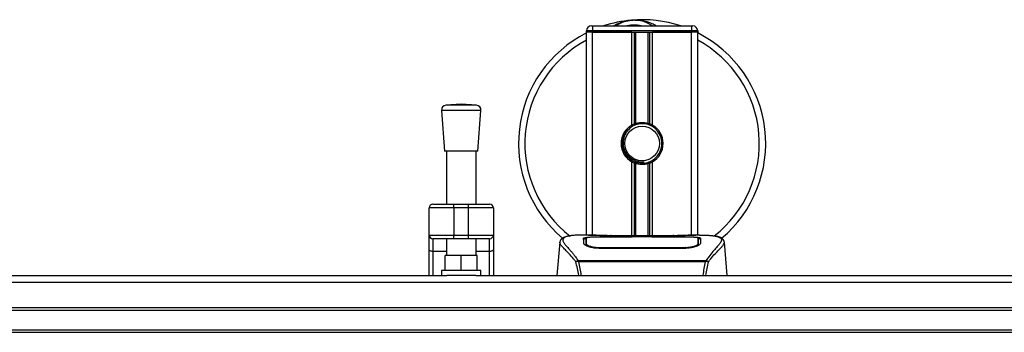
# Model space of a CAD drawing. Header units: millimetres. Extents: x 0 to 420, y 0 to 297.
# Tile 20 of 133: x 198.19 to 214.26, y 112.48 to 117.58. Entities that reach past the tile are written whole.
import ezdxf

# ---------------------------------------------------------------- set-up
doc = ezdxf.new("R2010")
doc.units = ezdxf.units.MM

msp = doc.modelspace()

# ---------------------------------------------------------------- linework, layer by layer
at = {"color": 7, "linetype": 'Continuous', "lineweight": 25}
for p, q in [((207.54027, 117.39734), (207.43941, 117.39734)), ((207.43941, 117.37717), (207.43941, 117.39734)), ((207.43941, 114.06875), (207.43941, 117.37717)), ((207.54027, 117.37717), (207.43941, 117.37717)), ((207.54027, 117.37717), (207.43941, 117.37717)), ((207.5201, 117.47804), (207.54027, 117.47804)), ((207.54027, 117.47804), (207.54027, 117.39734)), ((207.54027, 117.47804), (209.15414, 117.47804)), ((207.54027, 117.39734), (207.54027, 117.37717)), ((209.15414, 117.39734), (207.54027, 117.39734)), ((208.17977, 117.37717), (207.54027, 117.37717)), ((207.54027, 117.37717), (209.15414, 117.37717)), ((207.54027, 114.06875), (207.54027, 117.37717)), ((208.17977, 115.86087), (208.17977, 117.37717)), ((208.22351, 115.88143), (208.22351, 117.37717)), ((208.24667, 115.88945), (208.24667, 117.37717)), ((208.44775, 115.88945), (208.44775, 117.37717)), ((208.47091, 115.88143), (208.47091, 117.37717)), ((208.51465, 115.86087), (208.51465, 117.37717)), ((209.15414, 117.37717), (208.51465, 117.37717)), ((209.15414, 117.47804), (209.17431, 117.47804)), ((209.15414, 117.47804), (209.15414, 117.39734)), ((209.25501, 117.39734), (209.15414, 117.39734)), ((209.15414, 117.37717), (209.15414, 117.39734)), ((209.25501, 117.37717), (209.15414, 117.37717)), ((209.25501, 117.37717), (209.15414, 117.37717)), ((209.15414, 114.06875), (209.15414, 117.37717)), ((209.25501, 117.39734), (209.25501, 117.37717)), ((209.25501, 114.06875), (209.25501, 117.37717)), ((205.39468, 116.20421), (205.14623, 116.18526)), ((205.64313, 116.18526), (205.39468, 116.20421)), ((205.07191, 116.09866), (205.12234, 115.43763)), ((205.71745, 116.09866), (205.07191, 116.09866)), ((205.64313, 116.18526), (205.14623, 116.18526)), ((205.66702, 115.43763), (205.71745, 116.09866)), ((205.66702, 115.43763), (205.12234, 115.43763)), ((205.1526, 115.43763), (205.1526, 114.57308)), ((205.63676, 114.57308), (205.63676, 115.43763)), ((208.17977, 114.05782), (208.17977, 115.26228)), ((208.22351, 114.05782), (208.22351, 115.24171)), ((208.37519, 115.24001), (208.37298, 115.2655)), ((208.47091, 114.05782), (208.47091, 115.24171)), ((208.51465, 114.05782), (208.51465, 115.26228)), ((208.24667, 114.05782), (208.24667, 115.23369)), ((208.44775, 114.05782), (208.44775, 115.23369)), ((205.27364, 114.51256), (204.87017, 114.51256)), ((204.87017, 114.06875), (204.87017, 114.51256)), ((204.93069, 114.57308), (205.27364, 114.57308)), ((205.27364, 114.51256), (205.27364, 114.57308)), ((205.27364, 114.57308), (205.51572, 114.57308)), ((205.51572, 114.51256), (205.27364, 114.51256)), ((205.27364, 114.51256), (205.27364, 114.06875)), ((205.51572, 114.51256), (205.51572, 114.57308)), ((205.51572, 114.57308), (205.85867, 114.57308)), ((205.91919, 114.51256), (205.51572, 114.51256)), ((205.51572, 114.06875), (205.51572, 114.51256)), ((205.91919, 114.51256), (205.91919, 114.06875)), ((204.87017, 114.06875), (205.27364, 114.06875)), ((204.87017, 113.83648), (204.87017, 114.06875)), ((205.27364, 114.00823), (204.93069, 114.00823)), ((204.93069, 114.00823), (204.93069, 113.80177)), ((205.1526, 114.00823), (205.1526, 113.73429)), ((205.27364, 114.06875), (205.51572, 114.06875)), ((205.27364, 114.00823), (205.27364, 114.06875)), ((205.51572, 114.00823), (205.27364, 114.00823)), ((205.51572, 114.06875), (205.91919, 114.06875)), ((205.51572, 114.00823), (205.51572, 114.06875)), ((205.85867, 114.00823), (205.51572, 114.00823)), ((205.63676, 113.73429), (205.63676, 114.00823)), ((205.85867, 113.80177), (205.85867, 114.00823)), ((205.91919, 114.06875), (205.91919, 113.83648)), ((207.59877, 114.06875), (207.41041, 114.06875)), ((208.18579, 114.03655), (207.63449, 114.03662)), ((207.64114, 114.03983), (208.16565, 114.03983)), ((207.64114, 114.03662), (207.64114, 114.03983)), ((208.95261, 114.05782), (207.74181, 114.05782)), ((208.95258, 114.05779), (207.74184, 114.05779)), ((208.16565, 114.04716), (208.52877, 114.04716)), ((208.16565, 114.04716), (208.16565, 114.03983)), ((208.16565, 114.03983), (208.16565, 114.03655)), ((208.18579, 114.03655), (208.18579, 114.04424)), ((208.50856, 114.04424), (208.18579, 114.04424)), ((208.50856, 114.03655), (208.50856, 114.04424)), ((208.50856, 114.04424), (208.50856, 114.03655)), ((208.52877, 114.04716), (208.52877, 114.03983)), ((208.52877, 114.03983), (209.05327, 114.03983)), ((208.52877, 114.03983), (208.52877, 114.03655)), ((209.05327, 114.03662), (209.05327, 114.03983)), ((209.28414, 114.06875), (209.0992, 114.06875)), ((209.21423, 114.06623), (209.20667, 114.06543)), ((209.26223, 113.94917), (209.26182, 114.01772)), ((204.87017, 113.41151), (204.87017, 113.83648)), ((205.1526, 113.80177), (204.93069, 113.80177)), ((204.93069, 113.80177), (204.93069, 113.41151)), ((205.85867, 113.80177), (205.63676, 113.80177)), ((205.85867, 113.41151), (205.85867, 113.80177)), ((205.91919, 113.83648), (205.91919, 113.41151)), ((207.00413, 113.95027), (206.957, 113.41151)), ((207.00404, 113.94868), (207.00484, 113.9502)), ((207.4322, 113.95042), (207.43217, 113.94511)), ((207.63656, 113.86754), (207.63617, 113.85232)), ((209.05327, 113.85198), (207.64114, 113.85198)), ((209.05277, 113.86752), (209.05291, 113.86752)), ((209.05825, 113.85216), (209.05786, 113.86754)), ((209.26028, 113.93031), (209.26096, 113.90285)), ((209.2624, 113.92042), (209.26222, 113.94917)), ((209.69037, 113.94868), (209.68958, 113.9502)), ((209.73742, 113.41151), (209.69028, 113.95027)), ((205.13243, 113.49221), (205.13243, 113.73429)), ((205.39468, 113.73429), (205.13243, 113.73429)), ((205.39468, 113.49221), (205.39468, 113.73429)), ((205.65693, 113.73429), (205.39468, 113.73429)), ((205.65693, 113.49221), (205.65693, 113.73429)), ((207.29518, 113.64542), (207.29962, 113.65588)), ((207.29962, 113.65588), (209.39532, 113.65588)), ((209.38469, 113.63327), (207.30968, 113.63327)), ((209.39532, 113.65588), (209.39913, 113.64558)), ((205.07191, 113.49221), (205.07191, 113.41151)), ((205.71745, 113.49221), (205.07191, 113.49221)), ((205.71745, 113.41151), (205.71745, 113.49221)), ((140.06764, 113.41151), (205.15843, 113.41151)), ((205.63093, 113.41151), (205.15843, 113.41151)), ((205.63093, 113.41151), (220.69328, 113.41151)), ((59.30672, 113.30102), (220.69328, 113.30102)), ((59.30672, 112.88701), (220.69328, 112.88701)), ((59.30672, 112.84666), (220.69328, 112.84666)), ((59.30672, 112.52389), (220.69328, 112.52389)), ((59.30672, 112.48354), (220.69328, 112.48354))]:
    msp.add_line(p, q, dxfattribs=at)
at = {"color": 7, "linetype": 'Continuous', "lineweight": 25, "flags": 128}
for points in [[(209.05993, 114.03662), (208.79315, 114.03658), (208.50856, 114.03655)], [(204.93069, 113.80177), (204.91889, 113.80244), (204.90753, 113.80441), (204.89707, 113.80762), (204.8879, 113.81194), (204.88037, 113.8172), (204.87478, 113.8232), (204.87134, 113.82971), (204.87017, 113.83648)], [(205.91919, 113.83648), (205.91802, 113.82971), (205.91458, 113.8232), (205.90899, 113.8172), (205.90146, 113.81194), (205.89229, 113.80762), (205.88183, 113.80441), (205.87047, 113.80244), (205.85867, 113.80177)], [(209.05786, 113.86754), (209.05327, 113.86752), (209.05291, 113.86752)]]:
    msp.add_lwpolyline(points, dxfattribs=at)
at = {"color": 7, "linetype": 'Continuous', "lineweight": 25}
msp.add_circle((208.34721, 115.56157), 0.28243, dxfattribs=at)
for centre, radius, start, end in [((208.34721, 115.56157), 2.01733, 94.974241, 108.194872), ((208.21777, 117.04878), 0.52451, 54.926098, 125.073902), ((208.21777, 117.04878), 0.44381, 75.287788, 104.712212), ((208.34721, 115.56157), 2.01733, 71.805128, 94.974241), ((208.34721, 115.56157), 2.01733, 116.743684, 229.984768), ((207.5201, 117.39734), 0.08069, 90, 180), ((209.17431, 117.39734), 0.08069, 0, 90), ((208.34721, 115.56157), 2.01733, 310.046839, 63.256316), ((208.34721, 115.56157), 1.91334, 118.324088, 232.137337), ((208.34721, 115.56157), 1.91334, 308.047069, 61.675912), ((205.15237, 116.1048), 0.08069, 94.362914, 184.362914), ((205.63699, 116.1048), 0.08069, 355.637086, 85.637086), ((208.34721, 115.56157), 0.32277, 274.974241, 94.974241), ((208.34721, 115.56157), 0.34295, 119.224658, 240.775342), ((208.34721, 115.56157), 0.34295, 111.143405, 119.224658), ((208.34721, 115.56157), 0.34295, 60.775342, 68.856595), ((208.34721, 115.56157), 0.34295, 299.224658, 60.775342), ((208.34721, 115.56157), 0.34295, 240.775342, 248.856595), ((208.34721, 115.56157), 0.34295, 291.143405, 299.224658), ((204.93069, 114.51256), 0.06052, 90, 180), ((205.85867, 114.51256), 0.06052, 0, 90), ((204.93069, 114.06875), 0.06052, 180, 270), ((205.85867, 114.06875), 0.06052, 270, 0)]:
    msp.add_arc(centre, radius, start, end, dxfattribs=at)
for points, knots in [([(207.87946, 117.47804), (207.88274, 117.4802), (207.93635, 117.51552), (208.03512, 117.54989), (208.13209, 117.56779), (208.17195, 117.57128), (208.17229, 117.57131)], [0, 0, 0, 0, 0.03729849, 0.60902041, 0.99664446, 1, 1, 1, 1]), ([(208.17229, 117.57131), (208.17263, 117.57134), (208.18185, 117.57215), (208.19113, 117.57178), (208.20007, 117.57144)], [0, 0, 0, 0, 0.03710938, 1, 1, 1, 1]), ([(208.22768, 117.57148), (208.24927, 117.57204), (208.32944, 117.57413), (208.43715, 117.54739), (208.53349, 117.50931), (208.57108, 117.4859), (208.58372, 117.47804)], [0, 0, 0, 0, 0.17640166, 0.65503379, 0.8840221, 1, 1, 1, 1]), ([(208.31922, 115.88313), (208.284, 115.87571), (208.21357, 115.86086), (208.12484, 115.79583), (208.0616, 115.70753), (208.03197, 115.60326), (208.03915, 115.49633), (208.0809, 115.3987), (208.15231, 115.32108), (208.2447, 115.27292), (208.32198, 115.26117), (208.36429, 115.26476), (208.37298, 115.2655)], [0, 0, 0, 0, 0.11029899, 0.22059797, 0.33089694, 0.4412694, 0.54893858, 0.65628707, 0.76369695, 0.86864917, 0.97304725, 1, 1, 1, 1]), ([(208.22351, 115.88143), (208.22433, 115.88175), (208.22685, 115.88272), (208.23213, 115.88466), (208.23916, 115.88708), (208.24412, 115.88867), (208.24649, 115.88939), (208.24667, 115.88945)], [0, 0, 0, 0, 0.13279182, 0.40328924, 0.68794599, 0.97624213, 1, 1, 1, 1]), ([(208.24667, 115.88945), (208.25619, 115.89211), (208.28855, 115.90116), (208.34788, 115.90699), (208.40744, 115.90062), (208.43732, 115.89234), (208.44775, 115.88945)], [0, 0, 0, 0, 0.15316231, 0.52061175, 0.83276392, 1, 1, 1, 1]), ([(208.44775, 115.88945), (208.44896, 115.88908), (208.45229, 115.88804), (208.45832, 115.88605), (208.46528, 115.88358), (208.46903, 115.88215), (208.47091, 115.88143)], [0, 0, 0, 0, 0.15557258, 0.42978375, 0.7145238, 1, 1, 1, 1]), ([(208.37519, 115.24001), (208.33436, 115.24096), (208.25156, 115.24287), (208.14082, 115.30375), (208.05982, 115.39821), (208.01911, 115.51724), (208.02759, 115.64053), (208.06681, 115.73843), (208.11251, 115.77712), (208.12767, 115.78995)], [0, 0, 0, 0, 0.153256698, 0.3107756, 0.462217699, 0.61755972, 0.774365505, 0.925184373, 1, 1, 1, 1]), ([(208.24667, 115.23369), (208.24615, 115.23385), (208.24357, 115.23465), (208.23839, 115.23632), (208.23141, 115.23874), (208.22642, 115.24059), (208.22407, 115.24149), (208.22351, 115.24171)], [0, 0, 0, 0, 0.067688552, 0.33799524, 0.61961326, 0.907963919, 1, 1, 1, 1]), ([(208.47091, 115.24171), (208.47056, 115.24158), (208.4686, 115.24082), (208.4642, 115.23918), (208.45736, 115.23677), (208.45163, 115.23489), (208.44858, 115.23395), (208.44775, 115.23369)], [0, 0, 0, 0, 0.05704611, 0.3223495, 0.60367528, 0.89214027, 1, 1, 1, 1]), ([(208.44775, 115.23369), (208.42741, 115.22856), (208.38605, 115.21811), (208.31734, 115.21783), (208.2713, 115.22637), (208.24966, 115.23281), (208.24667, 115.23369)], [0, 0, 0, 0, 0.31763159, 0.64587204, 0.9510876, 1, 1, 1, 1]), ([(207.13573, 114.04965), (207.12754, 114.0481), (207.10666, 114.04416), (207.08276, 114.03603), (207.06314, 114.02711), (207.05119, 114.01995), (207.04283, 114.01368), (207.037, 114.00851), (207.03281, 114.00442), (207.03004, 114.00164), (207.02813, 113.99982), (207.02728, 113.99903), (207.02681, 113.99861), (207.02644, 113.99828), (207.02619, 113.99807), (207.02595, 113.99786), (207.02562, 113.99758), (207.02523, 113.99726), (207.0246, 113.99675), (207.02395, 113.99624), (207.02312, 113.9956), (207.02196, 113.99461), (207.02141, 113.99418), (207.01992, 113.99212), (207.01946, 113.99144), (207.01912, 113.99094), (207.01876, 113.99039), (207.01824, 113.98959), (207.01718, 113.98789), (207.01587, 113.98566), (207.01141, 113.97764), (207.0068, 113.96676), (207.00512, 113.95644), (207.00415, 113.95048)], [0, 0, 0, 0, 0.13346194, 0.34016958, 0.46160951, 0.55730778, 0.62992241, 0.68217732, 0.71692903, 0.7371149, 0.74272174, 0.74460414, 0.7459796, 0.74651976, 0.74699289, 0.74743167, 0.74787155, 0.74886374, 0.75011647, 0.75397334, 0.75908593, 0.76862625, 0.78821087, 0.79094759, 0.79197558, 0.79286909, 0.79373558, 0.79468443, 0.7971036, 0.8047367, 0.8162438, 0.89371675, 1, 1, 1, 1]), ([(207.1493, 114.05158), (207.1414, 114.04995), (207.12452, 114.04649), (207.09426, 114.03702), (207.06429, 114.02136), (207.04841, 113.99441), (207.05573, 113.96487), (207.07318, 113.93726), (207.08874, 113.91695), (207.10879, 113.89322), (207.13249, 113.86661), (207.16047, 113.83551), (207.19145, 113.79978), (207.22514, 113.75821), (207.26157, 113.7114), (207.28631, 113.6753), (207.29962, 113.65588)], [0, 0, 0, 0, 0.06157012, 0.13151171, 0.27071941, 0.40337504, 0.53510625, 0.58328098, 0.63315897, 0.68442904, 0.73675836, 0.78384784, 0.83893216, 0.89157329, 0.94168727, 1, 1, 1, 1]), ([(207.41041, 114.06871), (207.40829, 114.06872), (207.40043, 114.06877), (207.38517, 114.06869), (207.36651, 114.06856), (207.34797, 114.0683), (207.32958, 114.06791), (207.31029, 114.06734), (207.28933, 114.0665), (207.26383, 114.06517), (207.23673, 114.06324), (207.20867, 114.06058), (207.18169, 114.05727), (207.16175, 114.05439), (207.15128, 114.05202), (207.1493, 114.05158)], [0, 0, 0, 0, 0.02762691, 0.10239616, 0.17945658, 0.24994161, 0.31702439, 0.38965422, 0.46782264, 0.55148696, 0.67182448, 0.76737343, 0.86398611, 0.97427426, 1, 1, 1, 1]), ([(207.39284, 114.01727), (207.3955, 114.02025), (207.40084, 114.02621), (207.4436, 114.03283), (207.50671, 114.03734), (207.57662, 114.03952), (207.6228, 114.03974), (207.64114, 114.03983)], [0, 0, 0, 0, 0.21521677, 0.43046232, 0.64509935, 0.85904026, 1, 1, 1, 1]), ([(207.39503, 113.93363), (207.39455, 113.95166), (207.39384, 113.97874), (207.39322, 114.00274), (207.39296, 114.01243), (207.39284, 114.01727)], [0, 0, 0, 0, 0.49858361, 0.74918971, 1, 1, 1, 1]), ([(207.42059, 114.00783), (207.41222, 114.00629), (207.39537, 114.00317), (207.3938, 113.99905), (207.39302, 113.99697)], [0, 0, 0, 0, 0.49631334, 1, 1, 1, 1]), ([(207.43262, 114.01772), (207.43262, 114.01754), (207.43249, 113.9951), (207.43233, 113.97267), (207.43218, 113.95042)], [0, 0, 0, 0, 0.00827271, 1, 1, 1, 1]), ([(207.43262, 114.01767), (207.43249, 113.99631), (207.43236, 113.9739), (207.43221, 113.95148), (207.4322, 113.95042)], [0, 0, 0, 0, 0.95264015, 1, 1, 1, 1]), ([(207.63449, 114.03662), (207.61188, 114.03645), (207.56667, 114.03612), (207.50639, 114.03333), (207.46075, 114.0289), (207.43614, 114.02346), (207.43363, 114.01934), (207.43262, 114.01767)], [0, 0, 0, 0, 0.21287602, 0.42573624, 0.63903454, 0.85331242, 1, 1, 1, 1]), ([(207.43414, 113.93031), (207.43412, 113.9314), (207.43378, 113.95144), (207.43333, 113.97659), (207.4329, 114.00148), (207.43271, 114.01249), (207.43262, 114.01753), (207.43262, 114.01767)], [0, 0, 0, 0, 0.02546624, 0.4713629, 0.73178735, 0.99246436, 1, 1, 1, 1]), ([(207.74184, 114.05779), (207.72818, 114.05782), (207.68409, 114.05789), (207.61187, 114.0588), (207.53818, 114.06067), (207.48805, 114.06283), (207.46449, 114.06483), (207.47495, 114.06576), (207.48018, 114.06623)], [0, 0, 0, 0, 0.08215471, 0.26513997, 0.44867114, 0.63249904, 0.81630092, 1, 1, 1, 1]), ([(207.50462, 114.06226), (207.49747, 114.06261), (207.48599, 114.06318), (207.47866, 114.06399), (207.47939, 114.06386), (207.47957, 114.06382)], [0, 0, 0, 0, 0.55060159, 0.88501525, 1, 1, 1, 1]), ([(207.48018, 114.06623), (207.52381, 114.06739), (207.5963, 114.06933), (207.70704, 114.06793), (207.78032, 114.06543), (207.82308, 114.06158), (207.83163, 114.06082)], [0, 0, 0, 0, 0.30152184, 0.50104725, 0.90023015, 1, 1, 1, 1]), ([(207.49564, 114.06277), (207.49544, 114.06289), (207.493, 114.06427), (207.48775, 114.06567), (207.48271, 114.06604), (207.48018, 114.06623)], [0, 0, 0, 0, 0.044433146, 0.522216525, 1, 1, 1, 1]), ([(207.74184, 114.05783), (207.72409, 114.05786), (207.68695, 114.05794), (207.6327, 114.05858), (207.58164, 114.05957), (207.53931, 114.0608), (207.51316, 114.06176), (207.50534, 114.06222), (207.50462, 114.06226)], [0, 0, 0, 0, 0.18189708, 0.38061319, 0.58093849, 0.78035725, 0.97967552, 1, 1, 1, 1]), ([(207.84676, 114.05782), (207.84434, 114.05869), (207.83944, 114.06044), (207.83425, 114.06069), (207.83163, 114.06082)], [0, 0, 0, 0, 0.49524741, 1, 1, 1, 1]), ([(208.86278, 114.06082), (208.86016, 114.06069), (208.85497, 114.06044), (208.85008, 114.05869), (208.84765, 114.05782)], [0, 0, 0, 0, 0.50476564, 1, 1, 1, 1]), ([(208.86278, 114.06082), (208.88971, 114.06291), (208.93446, 114.06639), (209.0349, 114.06867), (209.12556, 114.06991), (209.19944, 114.06684), (209.21423, 114.06623)], [0, 0, 0, 0, 0.30143784, 0.50095323, 0.90014009, 1, 1, 1, 1]), ([(209.20519, 114.06318), (209.1986, 114.06274), (209.18195, 114.06162), (209.12434, 114.05976), (209.04412, 114.05813), (208.98309, 114.05791), (208.95258, 114.05779)], [0, 0, 0, 0, 0.17981299, 0.45378319, 0.72700373, 1, 1, 1, 1]), ([(209.05327, 114.03983), (209.08113, 114.03963), (209.13684, 114.03924), (209.21112, 114.03605), (209.26726, 114.03085), (209.29736, 114.02434), (209.30036, 114.01931), (209.30158, 114.01727)], [0, 0, 0, 0, 0.21341182, 0.42681727, 0.64048529, 0.85457431, 1, 1, 1, 1]), ([(209.2618, 114.01767), (209.2596, 114.02011), (209.2552, 114.025), (209.22021, 114.03059), (209.16867, 114.03447), (209.11191, 114.03637), (209.0746, 114.03655), (209.05993, 114.03662)], [0, 0, 0, 0, 0.21612272, 0.43228358, 0.64748247, 0.86145988, 1, 1, 1, 1]), ([(209.21423, 114.06623), (209.21722, 114.06603), (209.22669, 114.06539), (209.22671, 114.06435), (209.20959, 114.06342), (209.20519, 114.06318)], [0, 0, 0, 0, 0.25540478, 0.808946, 1, 1, 1, 1]), ([(209.2156, 114.06395), (209.21561, 114.06395), (209.21622, 114.06406), (209.21344, 114.06364), (209.20816, 114.0633), (209.20519, 114.06312)], [0, 0, 0, 0, 0.00626083, 0.44327513, 1, 1, 1, 1]), ([(209.2618, 114.01767), (209.26179, 114.01753), (209.26165, 114.00895), (209.26137, 113.9931), (209.26086, 113.9639), (209.2605, 113.9435), (209.26029, 113.9314), (209.26028, 113.93031)], [0, 0, 0, 0, 0.0075194, 0.45666513, 0.71535566, 0.97452521, 1, 1, 1, 1]), ([(209.26222, 113.94917), (209.26221, 113.95019), (209.26213, 113.96156), (209.26199, 113.98439), (209.26187, 114.0062), (209.2618, 114.01767)], [0, 0, 0, 0, 0.04480435, 0.49764008, 1, 1, 1, 1]), ([(209.3014, 113.99697), (209.3001, 114.00007), (209.29834, 114.00423), (209.27868, 114.00712), (209.27362, 114.00786)], [0, 0, 0, 0, 0.74296977, 1, 1, 1, 1]), ([(209.28414, 114.06871), (209.28807, 114.06872), (209.31057, 114.06878), (209.35845, 114.06833), (209.41033, 114.06648), (209.44881, 114.06388), (209.46824, 114.06225), (209.4865, 114.06043), (209.50233, 114.05858), (209.51791, 114.05648), (209.53171, 114.05426), (209.54222, 114.0524), (209.54741, 114.05127), (209.54806, 114.05113)], [0, 0, 0, 0, 0.04881498, 0.27892257, 0.54515535, 0.62717383, 0.69834333, 0.75858144, 0.82840444, 0.87364995, 0.93389274, 0.99178224, 1, 1, 1, 1]), ([(209.30158, 114.01727), (209.30145, 114.01245), (209.30114, 114.00038), (209.30049, 113.97542), (209.29975, 113.94758), (209.29939, 113.93363)], [0, 0, 0, 0, 0.249392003, 0.624143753, 1, 1, 1, 1]), ([(209.54806, 114.05113), (209.55182, 114.05034), (209.55981, 114.04866), (209.57116, 114.04578), (209.58205, 114.04261), (209.60013, 114.03646), (209.62132, 114.02617), (209.63939, 114.00828), (209.64431, 113.98554), (209.63452, 113.95588), (209.60725, 113.91771), (209.56318, 113.86797), (209.50348, 113.80132), (209.4511, 113.73604), (209.41472, 113.68515), (209.40164, 113.66542), (209.39532, 113.65588)], [0, 0, 0, 0, 0.02969414, 0.06305591, 0.09492768, 0.12531521, 0.23205808, 0.32960303, 0.43327649, 0.53202469, 0.63076786, 0.73507022, 0.83793216, 0.94137578, 0.97165063, 1, 1, 1, 1]), ([(209.69026, 113.95048), (209.6893, 113.95644), (209.68762, 113.96676), (209.683, 113.97764), (209.67855, 113.98566), (209.67723, 113.98789), (209.67617, 113.98959), (209.67565, 113.99039), (209.6753, 113.99094), (209.67496, 113.99144), (209.67449, 113.99212), (209.673, 113.99418), (209.67242, 113.99465), (209.67107, 113.99579), (209.6701, 113.99652), (209.66918, 113.99726), (209.66879, 113.99758), (209.66847, 113.99785), (209.66823, 113.99806), (209.66798, 113.99828), (209.66761, 113.9986), (209.667, 113.99915), (209.66621, 113.99989), (209.66432, 114.0017), (209.66162, 114.0044), (209.65742, 114.0085), (209.65159, 114.01368), (209.64323, 114.01995), (209.6313, 114.02711), (209.61165, 114.03602), (209.58912, 114.04377), (209.56978, 114.04747), (209.56309, 114.04874)], [0, 0, 0, 0, 0.10895151, 0.18836403, 0.20015725, 0.20797863, 0.21045693, 0.21142904, 0.21231706, 0.21323322, 0.21428764, 0.21709508, 0.23718398, 0.24934952, 0.25616294, 0.25744907, 0.25846748, 0.25891857, 0.25936812, 0.25985246, 0.2604052, 0.2618126, 0.26492315, 0.26948017, 0.29015729, 0.32576371, 0.37931044, 0.4537257, 0.55180182, 0.67626306, 0.8881219, 1, 1, 1, 1]), ([(207.26371, 113.63491), (207.25165, 113.65093), (207.21514, 113.69943), (207.15499, 113.76621), (207.09222, 113.82958), (207.04433, 113.87686), (207.01007, 113.91824), (207.00623, 113.93762), (207.00404, 113.94868)], [0, 0, 0, 0, 0.084247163, 0.255086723, 0.426725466, 0.597963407, 0.770602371, 1, 1, 1, 1]), ([(207.64114, 113.85198), (207.61495, 113.85306), (207.56261, 113.85523), (207.4921, 113.87101), (207.43579, 113.89212), (207.40121, 113.91447), (207.39691, 113.9278), (207.39503, 113.93363)], [0, 0, 0, 0, 0.199131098, 0.397931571, 0.605889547, 0.827379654, 1, 1, 1, 1]), ([(207.4284, 113.91284), (207.42931, 113.9061), (207.43036, 113.89834), (207.44527, 113.89048), (207.44723, 113.88944)], [0, 0, 0, 0, 0.86801111, 1, 1, 1, 1]), ([(207.43216, 113.94511), (207.43211, 113.93619), (207.43202, 113.92086), (207.43183, 113.90449), (207.43175, 113.89764)], [0, 0, 0, 0, 0.58164119, 1, 1, 1, 1]), ([(207.43329, 113.89662), (207.43339, 113.90051), (207.43367, 113.91173), (207.43395, 113.92297), (207.43414, 113.93031)], [0, 0, 0, 0, 0.3458763, 1, 1, 1, 1]), ([(207.43414, 113.93031), (207.43647, 113.92423), (207.44113, 113.91207), (207.47655, 113.8931), (207.5285, 113.87754), (207.58513, 113.86885), (207.62215, 113.86791), (207.63656, 113.86754)], [0, 0, 0, 0, 0.21773223, 0.43557879, 0.65075483, 0.86407246, 1, 1, 1, 1]), ([(207.63656, 113.86754), (207.63809, 113.86753), (207.79954, 113.86706), (208.27161, 113.86762), (208.74215, 113.86756), (209.05277, 113.86752)], [0, 0, 0, 0, 0.00323915, 0.34201142, 1, 1, 1, 1]), ([(209.29939, 113.93363), (209.29626, 113.92592), (209.29001, 113.91048), (209.24437, 113.88544), (209.17795, 113.86415), (209.10916, 113.8532), (209.06691, 113.85228), (209.05327, 113.85198)], [0, 0, 0, 0, 0.2254673, 0.45085364, 0.67736923, 0.89591171, 1, 1, 1, 1]), ([(209.05786, 113.86754), (209.0805, 113.8684), (209.12578, 113.87014), (209.18614, 113.88259), (209.23178, 113.89935), (209.25647, 113.91632), (209.25917, 113.92625), (209.26028, 113.93031)], [0, 0, 0, 0, 0.2128654, 0.42572184, 0.63872248, 0.85234986, 1, 1, 1, 1]), ([(209.24083, 113.88605), (209.24745, 113.88988), (209.26327, 113.89902), (209.26501, 113.90776), (209.26602, 113.91284)], [0, 0, 0, 0, 0.41900897, 1, 1, 1, 1]), ([(209.26264, 113.89824), (209.26257, 113.9048), (209.26239, 113.92099), (209.2623, 113.93608), (209.26225, 113.94505)], [0, 0, 0, 0, 0.405504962, 1, 1, 1, 1]), ([(209.43072, 113.63492), (209.44277, 113.65094), (209.47928, 113.69944), (209.53943, 113.76621), (209.6022, 113.82958), (209.65009, 113.87686), (209.68435, 113.91824), (209.68818, 113.93762), (209.69037, 113.94868)], [0, 0, 0, 0, 0.0842305, 0.25507317, 0.42671503, 0.59795609, 0.7705982, 1, 1, 1, 1]), ([(207.26374, 113.63497), (207.26644, 113.63651), (207.27191, 113.63961), (207.28254, 113.64345), (207.29067, 113.64509), (207.29495, 113.64554), (207.29519, 113.64557)], [0, 0, 0, 0, 0.32361461, 0.65359013, 0.98086966, 1, 1, 1, 1]), ([(207.31295, 113.41151), (207.3069, 113.44951), (207.29457, 113.52702), (207.27415, 113.59852), (207.26374, 113.63497)], [0, 0, 0, 0, 0.49025565, 1, 1, 1, 1]), ([(207.30968, 113.63327), (207.30958, 113.63334), (207.30431, 113.63712), (207.2997, 113.64131), (207.29518, 113.64542)], [0, 0, 0, 0, 0.01890165, 1, 1, 1, 1]), ([(207.30968, 113.63327), (207.31776, 113.59748), (207.33387, 113.52604), (207.34605, 113.45072), (207.3478, 113.41169), (207.34781, 113.41151)], [0, 0, 0, 0, 0.49992462, 0.99775327, 1, 1, 1, 1]), ([(209.346, 113.41151), (209.35026, 113.45004), (209.35872, 113.52655), (209.37607, 113.59786), (209.38469, 113.63327)], [0, 0, 0, 0, 0.50345062, 1, 1, 1, 1]), ([(209.43068, 113.63498), (209.42048, 113.59865), (209.40036, 113.52703), (209.38801, 113.44964), (209.38193, 113.41151)], [0, 0, 0, 0, 0.507285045, 1, 1, 1, 1]), ([(209.39927, 113.64546), (209.39462, 113.64145), (209.38988, 113.63737), (209.38479, 113.63335), (209.38469, 113.63327)], [0, 0, 0, 0, 0.98124308, 1, 1, 1, 1]), ([(209.3992, 113.64557), (209.39944, 113.64555), (209.40374, 113.64509), (209.41188, 113.64345), (209.42252, 113.63962), (209.42798, 113.63652), (209.43068, 113.63498)], [0, 0, 0, 0, 0.0200108, 0.34699568, 0.67667396, 1, 1, 1, 1])]:
    msp.add_open_spline(points, degree=3, knots=knots, dxfattribs=at)

doc.saveas('drawing.dxf')
